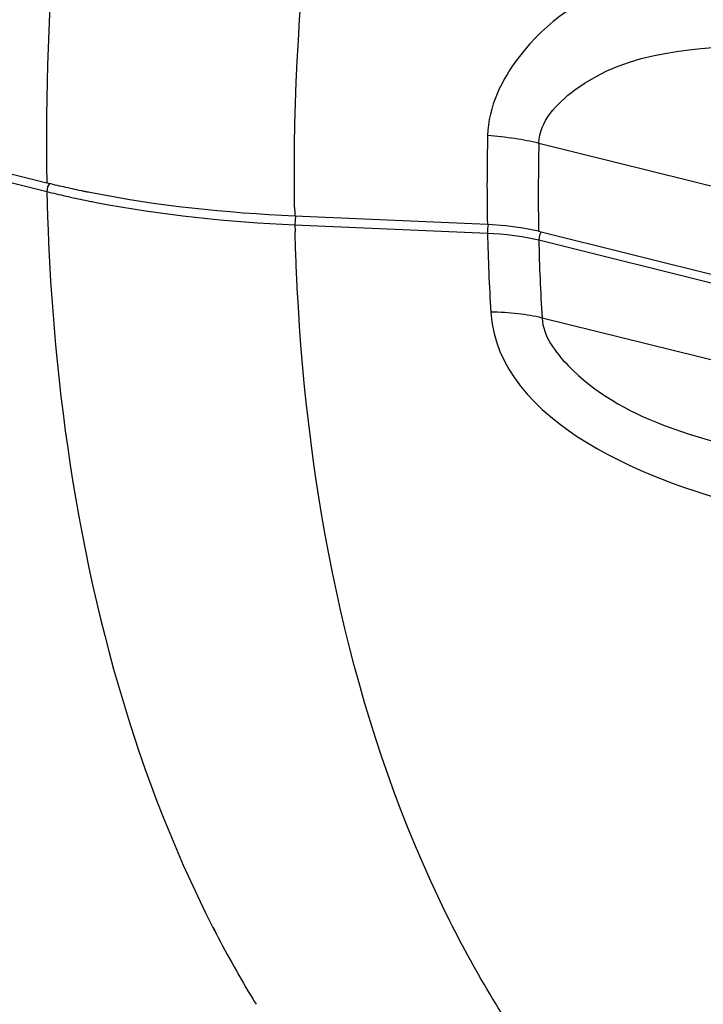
# Paper-space layout 'Sheet' of a CAD drawing. Header units: inches. Extents: x 0.2 to 10.8, y 0.2 to 8.3.
# Tile 223 of 256: x 1.707 to 1.857, y 6.366 to 6.582. Entities that reach past the tile are written whole.
import ezdxf

# ---------------------------------------------------------------- set-up
doc = ezdxf.new("R2010")
doc.units = ezdxf.units.IN
doc.header["$MEASUREMENT"] = 0
doc.layers.get('0').update_dxf_attribs({"lineweight": 5})

psp = doc.layouts.new('Sheet')

# ---------------------------------------------------------------- linework, layer by layer
at = {"color": 0, "linetype": 'ByBlock', "lineweight": -3}
for p, q in [((1.654237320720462, 6.560500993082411), (1.713215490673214, 6.545839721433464)), ((1.654275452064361, 6.558597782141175), (1.713253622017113, 6.543936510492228)), ((1.821219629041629, 6.554605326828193), (2.079793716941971, 6.49032688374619)), ((1.713404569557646, 6.544956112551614), (1.713253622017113, 6.543936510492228)), ((1.713795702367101, 6.545720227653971), (1.713404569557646, 6.544956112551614)), ((1.809910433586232, 6.536729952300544), (1.767647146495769, 6.538566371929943)), ((1.767716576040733, 6.537699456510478), (1.767685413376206, 6.536664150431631)), ((1.767828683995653, 6.538558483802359), (1.767716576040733, 6.537699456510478)), ((1.767685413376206, 6.536664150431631), (1.809948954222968, 6.534827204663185)), ((1.767696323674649, 6.536511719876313), (1.767685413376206, 6.536664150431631)), ((1.767688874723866, 6.536508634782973), (1.767685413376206, 6.536664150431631)), ((1.80998006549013, 6.535862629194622), (1.809948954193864, 6.534827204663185)), ((1.810091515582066, 6.536716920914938), (1.80998006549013, 6.535862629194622)), ((1.821159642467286, 6.535226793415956), (2.079733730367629, 6.470948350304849)), ((1.821728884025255, 6.535085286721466), (1.821348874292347, 6.534342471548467)), ((1.819347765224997, 6.533737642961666), (1.821198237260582, 6.533322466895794)), ((1.821348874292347, 6.534342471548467), (1.821198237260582, 6.533322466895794)), ((1.821198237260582, 6.533322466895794), (2.079772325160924, 6.469044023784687)), ((2.080490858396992, 6.451900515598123), (1.821916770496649, 6.516178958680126)), ((1.749702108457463, 6.382380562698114), (1.750370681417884, 6.381080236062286)), ((1.74976983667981, 6.38247061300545), (1.750370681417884, 6.381080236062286))]:
    psp.add_line(p, q, dxfattribs=at)
for points in [[(1.821159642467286, 6.535226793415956), (1.817724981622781, 6.535934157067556), (1.813939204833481, 6.536440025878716), (1.809910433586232, 6.536729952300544)], [(1.809948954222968, 6.534827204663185), (1.811344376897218, 6.534752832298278), (1.81273280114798, 6.534651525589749), (1.814238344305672, 6.534509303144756), (1.81585540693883, 6.534316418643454), (1.817560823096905, 6.534063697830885), (1.819347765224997, 6.533737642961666)]]:
    psp.add_lwpolyline(points, dxfattribs=at)
for centre, radius, start, end in [((2.27411690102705, 6.545076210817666), 0.4642814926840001, 178.6152352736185, 181.0300458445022), ((2.280912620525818, 6.543492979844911), 0.4598272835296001, 178.6152352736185, 181.0300458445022), ((2.249877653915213, 6.547314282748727), 0.4823098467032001, 180.8123036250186, 181.0392612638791), ((2.245550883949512, 6.547221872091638), 0.4779820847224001, 181.284304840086, 181.4570004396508), ((2.250664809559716, 6.544608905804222), 0.4408243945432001, 181.2714725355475, 183.5259933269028), ((2.257673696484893, 6.543029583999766), 0.4365833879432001, 181.2740353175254, 183.5260137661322), ((1.967793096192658, 6.493506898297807), 0.244769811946, 207.342971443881, 211.2482168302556), ((1.957256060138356, 6.487261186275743), 0.2325214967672, 211.2793674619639, 211.5769619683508)]:
    psp.add_arc(centre, radius, start, end, dxfattribs=at)
for points in [[(1.759201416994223, 6.778270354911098), (1.728324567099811, 6.705577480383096), (1.711782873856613, 6.624805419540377), (1.713215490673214, 6.545839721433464)], [(1.767616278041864, 6.540476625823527), (1.766924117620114, 6.589288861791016), (1.773487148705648, 6.638574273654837), (1.785933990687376, 6.685777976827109)], [(1.767647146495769, 6.538566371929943), (1.752563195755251, 6.539221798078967), (1.737454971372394, 6.540781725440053), (1.722648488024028, 6.543735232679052)], [(1.724097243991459, 6.541555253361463), (1.738452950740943, 6.538784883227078), (1.753078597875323, 6.53729834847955), (1.767685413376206, 6.536664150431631)], [(1.810674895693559, 6.517497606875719), (1.812180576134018, 6.493125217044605), (1.845988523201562, 6.479669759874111), (1.8697960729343, 6.474240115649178)], [(1.748697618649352, 6.318025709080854), (1.720761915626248, 6.330578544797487), (1.696851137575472, 6.353327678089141), (1.679707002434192, 6.378705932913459)]]:
    psp.add_open_spline(points, degree=3, dxfattribs=at)
for points, knots in [([(1.867545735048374, 6.598278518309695), (1.849066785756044, 6.595005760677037), (1.821874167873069, 6.586815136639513), (1.810120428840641, 6.562518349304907), (1.809971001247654, 6.556296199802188)], [0, 0, 0, 0, 0.7509473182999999, 1, 1, 1, 1]), ([(1.821219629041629, 6.554605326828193), (1.821322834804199, 6.559289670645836), (1.836251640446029, 6.57511612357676), (1.855995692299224, 6.575453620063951), (1.870006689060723, 6.576115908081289)], [0, 0, 0, 0, 0.2503981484, 1, 1, 1, 1]), ([(1.80997100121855, 6.556296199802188), (1.811963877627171, 6.55615025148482), (1.815740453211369, 6.555744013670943), (1.819475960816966, 6.555038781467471), (1.821219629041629, 6.554605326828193)], [0, 0, 0, 0, 0.5265454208, 1, 1, 1, 1]), ([(1.720822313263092, 6.544107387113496), (1.719532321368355, 6.544375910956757), (1.716990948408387, 6.544928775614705), (1.714460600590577, 6.545530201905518), (1.713215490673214, 6.545839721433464)], [0, 0, 0, 0, 0.5066596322, 1, 1, 1, 1]), ([(1.713253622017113, 6.543936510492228), (1.71462904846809, 6.543594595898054), (1.717428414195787, 6.542932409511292), (1.720241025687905, 6.542329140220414), (1.72167058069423, 6.542037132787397)], [0, 0, 0, 0, 0.4927362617, 1, 1, 1, 1]), ([(1.713253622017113, 6.543936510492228), (1.713582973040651, 6.528919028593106), (1.717276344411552, 6.473665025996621), (1.731319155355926, 6.418384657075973), (1.749702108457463, 6.382380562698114)], [0, 0, 0, 0, 0.2709106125, 1, 1, 1, 1]), ([(1.722648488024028, 6.543735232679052), (1.722343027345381, 6.54379616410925), (1.721734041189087, 6.543918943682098), (1.721125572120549, 6.544044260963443), (1.720822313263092, 6.544107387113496)], [0, 0, 0, 0, 0.5013836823, 1, 1, 1, 1]), ([(1.72167058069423, 6.542037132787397), (1.722073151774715, 6.541954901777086), (1.722881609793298, 6.5417920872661), (1.723690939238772, 6.541633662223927), (1.724097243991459, 6.541555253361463)], [0, 0, 0, 0, 0.4982310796, 1, 1, 1, 1]), ([(1.768199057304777, 6.522717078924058), (1.768092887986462, 6.524769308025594), (1.767907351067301, 6.528885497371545), (1.76777585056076, 6.533003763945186), (1.767723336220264, 6.535068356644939)], [0, 0, 0, 0, 0.498751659, 1, 1, 1, 1]), ([(1.81626844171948, 6.358608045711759), (1.809068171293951, 6.369350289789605), (1.781517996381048, 6.419997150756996), (1.770496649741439, 6.478305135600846), (1.768199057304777, 6.522717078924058)], [0, 0, 0, 0, 0.2252846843, 1, 1, 1, 1]), ([(1.821916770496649, 6.516178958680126), (1.82017925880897, 6.516610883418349), (1.816441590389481, 6.517242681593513), (1.812663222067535, 6.517469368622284), (1.810674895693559, 6.517497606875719)], [0, 0, 0, 0, 0.4737842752, 1, 1, 1, 1]), ([(1.821915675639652, 6.516179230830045), (1.822160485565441, 6.512216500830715), (1.835255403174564, 6.494593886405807), (1.856046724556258, 6.489901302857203), (1.871641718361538, 6.486033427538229)], [0, 0, 0, 0, 0.1981399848, 1, 1, 1, 1])]:
    psp.add_open_spline(points, degree=3, knots=knots, dxfattribs=at)

doc.saveas('drawing.dxf')
